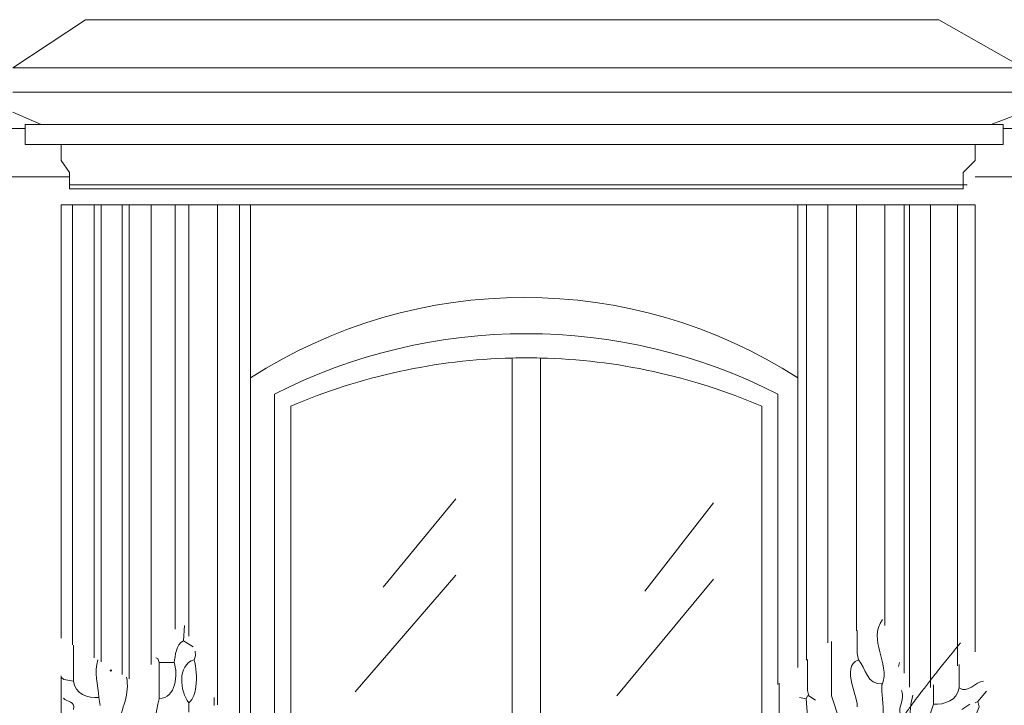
# Model space of a CAD drawing. Header units: millimetres. Extents: x 0 to 19989, y 0 to 8213.
# Tile 11 of 26: x 4023 to 6790, y 4125 to 6052. Entities that reach past the tile are written whole.
import ezdxf

# ---------------------------------------------------------------- set-up
doc = ezdxf.new("R2010")
doc.units = ezdxf.units.MM
for name, color, linetype, lineweight in [('ARCH', 7, 'Continuous', 13), ('GLASS', 7, 'Continuous', 13), ('LOUVERS', 7, 'Continuous', 13), ('PLANTS', 7, 'Continuous', 13), ('WINDOWS', 7, 'Continuous', 13)]:
    doc.layers.add(name, color=color, linetype=linetype, lineweight=lineweight)

msp = doc.modelspace()

# ---------------------------------------------------------------- linework, layer by layer
at = {"layer": 'ARCH', "color": 7, "lineweight": 13}
for p, q in [((4004.5, 5916.3), (4208.1, 6052)), ((4208.1, 6052), (6606.3, 6052)), ((6606.3, 6052), (6843.9, 5916.3)), ((4004.5, 5916.3), (6843.9, 5916.3)), ((6843.9, 5848.4), (4004.5, 5848.4)), ((4004.5, 5791.9), (4083.7, 5757.9)), ((6753.4, 5757.9), (6843.9, 5791.9)), ((4038.5, 5757.9), (4083.7, 5757.9)), ((4038.5, 5746.6), (4038.5, 5757.9)), ((4083.7, 5757.9), (6753.4, 5757.9)), ((6753.4, 5757.9), (6787.3, 5757.9)), ((6787.3, 5757.9), (6787.3, 5746.6)), ((2782.8, 5746.6), (4038.5, 5746.6)), ((4038.5, 5701.4), (4038.5, 5746.6)), ((6787.3, 5746.6), (7929.9, 5746.6)), ((6787.3, 5746.6), (6787.3, 5701.4)), ((4140.3, 5701.4), (4038.5, 5701.4)), ((6708.1, 5701.4), (4140.3, 5701.4)), ((4140.3, 5656.1), (4140.3, 5701.4)), ((6787.3, 5701.4), (6708.1, 5701.4)), ((6708.1, 5701.4), (6708.1, 5656.1)), ((4162.9, 5622.2), (4140.3, 5656.1)), ((6708.1, 5656.1), (6674.2, 5622.2)), ((4162.9, 5610.9), (4162.9, 5622.2)), ((6674.2, 5622.2), (6674.2, 5588.2)), ((3800.9, 5610.9), (4162.9, 5610.9)), ((4162.9, 5588.2), (4162.9, 5610.9)), ((6708.1, 5610.9), (7047.5, 5610.9)), ((4162.9, 5576.9), (4162.9, 5588.2)), ((4162.9, 5588.2), (6674.2, 5588.2)), ((6674.2, 5576.9), (4162.9, 5576.9)), ((6674.2, 5588.2), (6674.2, 5576.9)), ((6674.2, 5588.2), (6685.5, 5588.2)), ((4174.2, 5531.7), (4233.1, 5531.7)), ((4233.1, 5531.7), (4252.2, 5531.7)), ((4671.9, 5531.7), (6210.4, 5531.7))]:
    msp.add_line(p, q, dxfattribs=at)
at = {"layer": 'GLASS', "color": 7, "lineweight": 13}
for p, q in [((5045.2, 4457), (5248.9, 4705.9)), ((5780.5, 4445.7), (5972.9, 4694.6)), ((4966.1, 4162.9), (5248.9, 4491)), ((5701.4, 4151.6), (5972.9, 4479.6))]:
    msp.add_line(p, q, dxfattribs=at)
at = {"layer": 'LOUVERS', "color": 7, "lineweight": 13}
for p, q in [((4140.3, 5531.7), (4172, 5531.7)), ((4140.3, 4314.5), (4140.3, 5531.7)), ((4172, 5531.7), (4174.2, 5531.7)), ((4172, 5531.7), (4172, 4295.4)), ((4233.1, 5531.7), (4233.1, 4258.8)), ((4252.2, 5531.7), (4311, 5531.7)), ((4252.2, 5531.7), (4252.2, 4247.3)), ((4311, 5531.7), (4331.1, 5531.7)), ((4311, 5531.7), (4311, 4212.1)), ((4331.1, 5531.7), (4392.9, 5531.7)), ((4331.1, 5531.7), (4331.1, 4200)), ((4392.9, 5531.7), (4460.6, 5531.7)), ((4392.9, 5531.7), (4392.9, 4240.3)), ((4460.6, 5531.7), (4499, 5531.7)), ((4460.6, 5531.7), (4460.6, 4338.9)), ((4499, 5531.7), (4579, 5531.7)), ((4499, 5531.7), (4499, 4319.6)), ((4579, 5531.7), (4640.8, 5531.7)), ((4579, 5531.7), (4579, 4126.5)), ((4640.8, 5531.7), (4671.9, 5531.7)), ((4640.8, 5531.7), (4640.8, 4043.7)), ((4671.9, 5531.7), (4671.9, 5045.2)), ((6210.4, 5531.7), (6234.3, 5531.7)), ((6210.4, 5045.2), (6210.4, 5531.7)), ((6234.3, 5531.7), (6294.2, 5531.7)), ((6234.3, 5531.7), (6234.3, 4252.1)), ((6294.2, 5531.7), (6374.4, 5531.7)), ((6294.2, 5531.7), (6294.2, 4300.6)), ((6374.4, 5531.7), (6454.8, 5531.7)), ((6374.4, 5531.7), (6374.4, 4335)), ((6454.8, 5531.7), (6508.3, 5531.7)), ((6454.8, 5531.7), (6454.8, 4349.5)), ((6508.3, 5531.7), (6524, 5531.7)), ((6508.3, 5531.7), (6508.3, 4215.7)), ((6524, 5531.7), (6582.5, 5531.7)), ((6524, 5531.7), (6524, 4176.4)), ((6582.5, 5531.7), (6658.6, 5531.7)), ((6582.5, 5531.7), (6582.5, 4175.5)), ((6658.6, 5531.7), (6674.2, 5531.7)), ((6658.6, 5531.7), (6658.6, 4236.4)), ((6674.2, 5531.7), (6708.1, 5531.7)), ((6708.1, 5531.7), (6708.1, 4276)), ((4671.9, 5045.2), (4671.9, 4050.1)), ((6210.4, 4232), (6210.4, 5045.2)), ((4140.3, 4091.3), (4140.3, 4208.1))]:
    msp.add_line(p, q, dxfattribs=at)
at = {"layer": 'PLANTS', "color": 7, "lineweight": 13}
for points in [[(4486.7, 4349.4), (4483.4, 4306.2)], [(6376.5, 4335.9), (6376.3, 4272.2), (6380.1, 4253.4)], [(4174.2, 4193.1), (4174.2, 4294.1)], [(4483.4, 4306.2), (4511.3, 4290)], [(6327.3, 4083.7), (6304.7, 4151.6), (6304.7, 4305.1)], [(4516.6, 4277.2), (4517.2, 4264.7), (4513.6, 4253.4)], [(4415.5, 4245.9), (4411.6, 4257), (4405.8, 4259.1)], [(4457, 4245.9), (4415.5, 4245.9)], [(4415.5, 4245.9), (4415.5, 4144)], [(6240.6, 4151.6), (6236.8, 4166.7), (6236.8, 4254.2)], [(6493.2, 4234.5), (6496.1, 4246.1)], [(6662.9, 4174.2), (6662.9, 4239.8)], [(4140.7, 4203.6), (4147.8, 4198), (4174.2, 4193.1)], [(6591.4, 4182.6), (6591.3, 4129)], [(6240.6, 4151.6), (6236.8, 4151.6), (6233, 4144)], [(6240.6, 4151.6), (6259.4, 4140.3)], [(6533.2, 4153.5), (6527.3, 4129), (6523.4, 4083.7)], [(6715.7, 4136.5), (6739.9, 4164.8)], [(4249.6, 4125.2), (4245.9, 4147.8)], [(4498.5, 4132.7), (4498.5, 4106.3)], [(4570.1, 4147.8), (4570.1, 4125.2)], [(6108.6, 4146.2), (6108.6, 4042.2)], [(6233, 4144), (6214.2, 4147.8)], [(6233, 4144), (6236.8, 4095)], [(6591.3, 4129), (6572.5, 4072.4), (6576.2, 4049.8)], [(6670.4, 4113.9), (6693.1, 4129)], [(6715.7, 4136.5), (6708.1, 4132.7)], [(6711.9, 4102.6), (6719.3, 4121.4), (6715.7, 4136.5)]]:
    msp.add_lwpolyline(points, dxfattribs=at)
msp.add_lwpolyline([(4277.9, 4223.2), (4279.8, 4225.1), (4281.7, 4223.2), (4279.8, 4221.3)], close=True, dxfattribs=at)
for points in [[(6448, 4185.5), (6469.5, 4243.7), (6405.3, 4308.6), (6448, 4366.5)], [(4457, 4245.9), (4461.2, 4265.1), (4462, 4296.5), (4483.4, 4306.2)], [(4243.1, 4252.8), (4231.3, 4219.6), (4243.3, 4181.8), (4245.9, 4147.8)], [(4457, 4245.9), (4469, 4213), (4462.8, 4145.6), (4415.5, 4144)], [(4513.6, 4253.4), (4465.3, 4238.6), (4473.8, 4164.4), (4498.5, 4132.7)], [(6380.1, 4253.4), (6327.7, 4233.3), (6384.6, 4139.1), (6376.3, 4121.4)], [(6380.1, 4253.4), (6400.7, 4229.6), (6404.3, 4181.6), (6448, 4185.5)], [(4174.2, 4193.1), (4178.2, 4157.7), (4215.9, 4143.4), (4245.9, 4147.8)], [(4323.8, 4204.4), (4332.9, 4160), (4311.2, 4113.8), (4298.6, 4072.4)], [(6157.6, 4187.5), (6157.6, 4134.1), (6157.6, 4080.6), (6157.6, 4027.1)], [(6448, 4185.5), (6436.2, 4185.5), (6475.5, 4051.9), (6414, 4053.5)], [(6731.8, 4193.1), (6707.4, 4192.7), (6688.9, 4156.3), (6662.9, 4174.2)], [(6506, 4090.5), (6480.4, 4109.9), (6515, 4142.2), (6500.8, 4166.7)], [(6591.3, 4129), (6621.1, 4125.6), (6658.5, 4140.2), (6662.9, 4174.2)], [(4174.2, 4113.9), (4181.4, 4138.5), (4155, 4133), (4146.5, 4145.9)]]:
    msp.add_open_spline(points, degree=3, dxfattribs=at)
for points, knots in [([(6511.7, 4096.1), (6503.2, 4086.3), (6509.4, 4099.2), (6511.7, 4096.1), (6503.2, 4086.3), (6509.4, 4099.2)], [-1, -0.599563, -0.351196, 0, 0.400437, 0.648804, 1, 1.400437, 1.648804, 2]), ([(4513.6, 4253.4), (4519.6, 4232.6), (4523.7, 4184.6), (4511.5, 4143.6), (4498.5, 4132.7)], [0, 0, 0, 0, 0.598959, 1, 1, 1, 1]), ([(4415.5, 4144), (4405.3, 4103.7), (4400.6, 4043.7), (4382.7, 3987.8), (4385.4, 3970.6)], [0, 0, 0, 0, 0.716096, 1, 1, 1, 1])]:
    msp.add_open_spline(points, degree=3, knots=knots, dxfattribs=at)
at = {"layer": 'WINDOWS', "color": 7, "lineweight": 13}
for p, q in [((5407.2, 5101.3), (5407.2, 4053.5)), ((5486.4, 5101.3), (5486.4, 4086.5)), ((4739.8, 5000), (4739.8, 4064.1)), ((6153.8, 5000), (6153.8, 4184.3)), ((4785.1, 4966.1), (4785.1, 4073.4)), ((6108.6, 4966.1), (6108.6, 4146.2))]:
    msp.add_line(p, q, dxfattribs=at)
for centre, radius, start, end in [((5441.2, 3850.7), 1420.8, 57.2209, 122.7791), ((5446.8, 3611.9), 1557.8, 63.0085, 116.9915), ((5446.8, 3420.9), 1680.9, 91.3497, 113.1844), ((5446.8, 3420.9), 1680.9, 88.6503, 91.3497), ((5446.8, 3420.9), 1680.9, 66.8156, 88.6503)]:
    msp.add_arc(centre, radius, start, end, dxfattribs=at)

doc.saveas('drawing.dxf')
